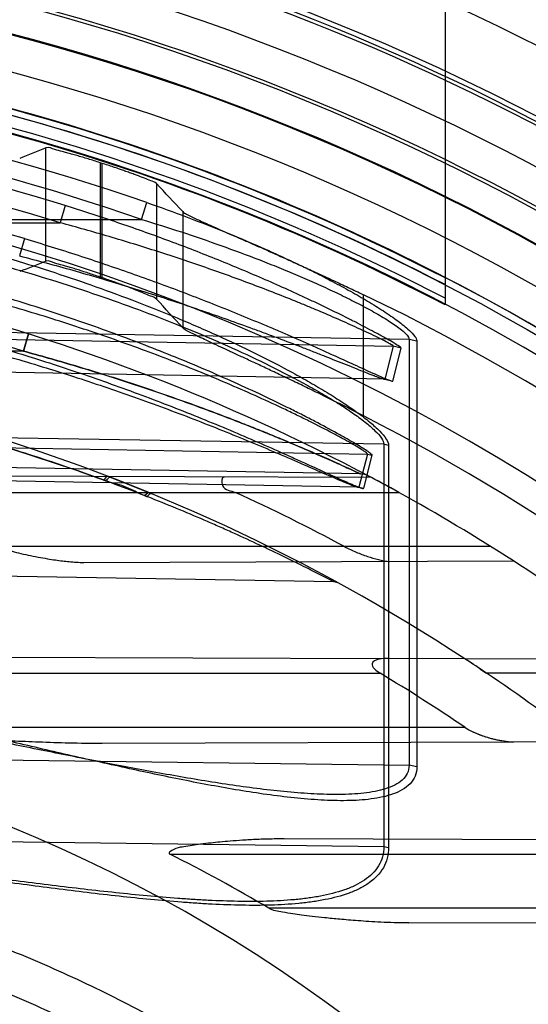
# Model space of a CAD drawing. Header units: millimetres. Extents: x 0 to 297, y 0 to 210.
# Tile 50 of 256: x 146.9301 to 147.0144, y 91.4179 to 91.5812. Entities that reach past the tile are written whole.
import ezdxf

# ---------------------------------------------------------------- set-up
doc = ezdxf.new("R2010")
doc.units = ezdxf.units.MM
doc.header["$LTSCALE"] = 16.335
doc.layers.get('0').update_dxf_attribs({"linetype": 'CONTINUOUS'})
for name, color, linetype in [('01_GLOBAL', 7, 'CONTINUOUS'), ('INTFCLR_1', 7, 'CONTINUOUS'), ('INTFCLR_144815', 7, 'CONTINUOUS')]:
    doc.layers.add(name, color=color, linetype=linetype)

msp = doc.modelspace()

# ---------------------------------------------------------------- linework, layer by layer
at = {"color": 7, "linetype": 'Continuous'}
msp.add_circle((147.7028034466, 92.1254639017), 2.28, dxfattribs=at)
at = {"color": 9, "linetype": 'Continuous'}
msp.add_arc((147.7028034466, 92.1254639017), 2.2507792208, 182.9674534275, 267.0325465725, dxfattribs=at)
at = {"layer": '01_GLOBAL', "color": 7, "linetype": 'Continuous'}
msp.add_circle((147.7028034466, 92.1254639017), 2.31, dxfattribs=at)
at = {"layer": 'INTFCLR_1', "color": 6, "linetype": 'Continuous'}
for p, q in [((147.0006356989, 91.705296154), (147.0006356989, 91.5338848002)), ((146.9514451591, 91.502796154), (146.9519271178, 91.50259789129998)), ((147.003905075, 91.4751983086), (146.9911526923, 91.47524282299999)), ((147.0120154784, 91.4614223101), (147.0232658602, 91.46146158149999))]:
    msp.add_line(p, q, dxfattribs=at)
at = {"layer": 'INTFCLR_1', "color": 9, "linetype": 'Continuous'}
for p, q in [((146.9503000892, 91.5480799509), (146.9512280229, 91.5508703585)), ((146.9376538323, 91.5503850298), (146.9368146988, 91.54752321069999)), ((146.8266356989, 91.5480799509), (146.9503000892, 91.5480799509)), ((146.8506356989, 91.54752320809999), (146.9368146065, 91.54752320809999)), ((146.9308989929, 91.5448958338), (146.9300996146, 91.5420215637)), ((146.9946795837, 91.528169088), (146.8535833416, 91.530559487)), ((146.8535833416, 91.52948491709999), (146.9920326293, 91.5270700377)), ((146.9315782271, 91.5290901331), (146.9307336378, 91.52622735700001)), ((146.9307336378, 91.52622735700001), (146.9315782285, 91.5290901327)), ((146.994679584, 91.528169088), (146.9946795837, 91.45752017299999)), ((146.9959774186, 91.52785796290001), (146.9946795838, 91.528169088)), ((146.9959774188, 91.52785796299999), (146.9959774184, 91.4572788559)), ((146.9307336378, 91.52622735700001), (146.8506356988, 91.52622735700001)), ((146.9920326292, 91.5270700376), (146.990652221, 91.5215924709)), ((146.9919774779, 91.52125764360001), (146.9933480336, 91.5267402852)), ((146.9933480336, 91.5267402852), (146.9920326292, 91.5270700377)), ((146.9906522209, 91.5215924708), (146.8535833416, 91.52398327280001)), ((146.990652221, 91.5215924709), (146.9919774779, 91.52125764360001)), ((146.9904780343, 91.5107670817), (146.8326356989, 91.5134411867)), ((146.8326356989, 91.511860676), (146.9877702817, 91.5091547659)), ((146.9904780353, 91.5107670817), (146.9904780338, 91.44402270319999)), ((146.9912744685, 91.5105716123), (146.9904780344, 91.5107670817)), ((146.9912744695, 91.5105716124), (146.991274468, 91.4438710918)), ((146.986619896, 91.50585374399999), (146.8535833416, 91.5081759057)), ((146.9877702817, 91.5091547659), (146.9863558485, 91.5036777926)), ((146.9871699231, 91.5034669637), (146.9885780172, 91.5089472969)), ((146.9877702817, 91.5091547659), (146.9885780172, 91.5089472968)), ((146.9863558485, 91.5036777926), (146.8326356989, 91.5063590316)), ((146.9884467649, 91.5052522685), (146.8915173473, 91.5055906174)), ((146.9863558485, 91.5036777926), (146.9871699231, 91.5034669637)), ((146.8922430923, 91.502796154), (146.9929641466, 91.502796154)), ((146.9507953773, 91.50227934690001), (146.9514451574, 91.5027961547)), ((147.008235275, 91.493796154), (146.926188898, 91.493796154)), ((146.9822175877, 91.4879278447), (146.8326356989, 91.4905388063)), ((146.9407433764, 91.4911735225), (147.0119716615, 91.49142215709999)), ((146.9035309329, 91.47554868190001), (146.9911526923, 91.47524282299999)), ((147.0350701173, 91.4750895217), (147.003905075, 91.4751983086)), ((146.8266356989, 91.472796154), (146.9898811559, 91.472796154)), ((147.0380017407, 91.472796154), (147.0075233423, 91.472796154)), ((147.0039576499, 91.463796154), (146.8944553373, 91.463796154)), ((146.9437845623, 91.4611841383), (147.0120154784, 91.4614223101)), ((146.8535833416, 91.4593742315), (146.9946795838, 91.45752017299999)), ((146.9959774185, 91.4572788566), (146.9946795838, 91.45752017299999)), ((146.8326356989, 91.4460968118), (146.9904780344, 91.44402270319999)), ((147.032664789, 91.44509791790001), (146.973970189, 91.44530280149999)), ((146.9549877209, 91.44279615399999), (147.0313801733, 91.44279615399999)), ((146.9904780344, 91.44402270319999), (146.9912744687, 91.4438710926)), ((147.0413799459, 91.43379615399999), (146.9714198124, 91.43379615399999)), ((146.9946540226, 91.4313617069), (147.0473700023, 91.43154572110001))]:
    msp.add_line(p, q, dxfattribs=at)
at = {"layer": 'INTFCLR_1', "color": 7, "linetype": 'Continuous'}
for p, q in [((146.9514451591, 91.502796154), (146.9448683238, 91.50540899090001)), ((146.9451096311, 91.5053159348), (146.949770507, 91.50347777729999)), ((146.9929641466, 91.502796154), (146.9916295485, 91.5035312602)), ((147.006412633, 91.4735412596), (147.0075233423, 91.472796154)), ((147.0089912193, 91.4618089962), (147.0111384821, 91.46146131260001))]:
    msp.add_line(p, q, dxfattribs=at)
at = {"layer": 'INTFCLR_1', "color": 6, "linetype": 'Continuous'}
for centre, radius, start, end in [((146.8326356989, 91.21329615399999), 0.36591769, 62.6696856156, 90.00000000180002), ((146.8326356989, 91.21329615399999), 0.3629177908, 62.4245665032, 90), ((146.8326356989, 91.21329615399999), 0.3620710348, 270, 90.00000002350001), ((146.8328686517, 91.21329348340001), 0.3530026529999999, 72.7321003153, 86.6152856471), ((146.8326356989, 91.21329615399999), 0.3440948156, 270, 90.00000002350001), ((146.8320992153, 91.2107903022), 0.3211890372, 61.7776811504, 65.3868155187), ((146.8326356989, 91.21329615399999), 0.330931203, 57.18603115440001, 61.0218089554), ((146.8342855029, 91.21392606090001), 0.3020325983, 55.82187042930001, 58.9917382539), ((146.8326356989, 91.21329615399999), 0.312931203, 52.4700577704, 56.0223614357), ((146.8424927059, 91.2179042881), 0.2514587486, 59.1550388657, 63.4249459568)]:
    msp.add_arc(centre, radius, start, end, dxfattribs=at)
at = {"layer": 'INTFCLR_1', "color": 9, "linetype": 'Continuous'}
for centre, radius, start, end in [((146.8326356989, 91.21329615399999), 0.3649325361, 62.58972046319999, 87.6442799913), ((146.8326356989, 91.2132961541), 0.3619407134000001, 62.3438421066, 87.6442799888), ((146.8337322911, 91.21339865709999), 0.3573407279, 70.80368684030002, 87.7501121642), ((146.8337755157, 91.213397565), 0.3543871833, 70.8036894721, 86.80439256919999), ((146.8329253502, 91.2133173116), 0.3499809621, 72.73193137, 86.6160883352), ((146.8324070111, 91.2132960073), 0.3459177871, 73.4574954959, 86.4686572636), ((146.8326356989, 91.21329615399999), 0.330931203, 61.9120625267, 89.9999999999), ((146.8326876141, 91.2132937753), 0.3279336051, 72.6035705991, 86.3466731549), ((146.8326356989, 91.21329615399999), 0.312931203, 56.81755615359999, 90), ((146.9865675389, 91.5028542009), 0.003, 62.0044590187, 88.99999997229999), ((146.9586783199, 91.5208983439), 0.0202189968, 247.0530898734, 248.5131805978), ((146.8326356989, 91.21329615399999), 0.330931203, 52.2866422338, 57.18603115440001), ((146.9821861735, 91.4861281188), 0.0018, 61.2710318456, 88.99999997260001), ((146.8326356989, 91.21329615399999), 0.2529307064, 22.4933176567, 89.9999999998)]:
    msp.add_arc(centre, radius, start, end, dxfattribs=at)
at = {"layer": 'INTFCLR_1', "color": 7, "linetype": 'Continuous'}
for centre, radius, start, end in [((146.83385674, 91.2155543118), 0.3283640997, 61.28315898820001, 61.91451140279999), ((146.8412232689, 91.2291776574), 0.3128768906, 61.267211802, 61.93014629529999), ((146.8326356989, 91.21329615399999), 0.330931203, 61.0218089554, 61.9120625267), ((146.8903799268, 91.3553559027), 0.1595848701, 67.6576901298, 68.1513111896), ((146.8326356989, 91.21329615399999), 0.312931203, 56.0223614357, 56.81755615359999), ((146.9266504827, 91.3561982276), 0.1418777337, 56.3102727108, 57.0084549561)]:
    msp.add_arc(centre, radius, start, end, dxfattribs=at)
at = {"layer": 'INTFCLR_1', "color": 9, "linetype": 'Continuous'}
for points, knots in [([(146.9512280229, 91.5508703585), (146.9534664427, 91.5500910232), (146.9579160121, 91.5484777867), (146.9645116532, 91.5458839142), (146.9699301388, 91.543571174), (146.9742057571, 91.5416240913), (146.9773662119, 91.5401188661), (146.9804683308, 91.53856962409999), (146.9834846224, 91.5369836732), (146.9863801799, 91.53537106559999), (146.9891078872, 91.5337457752), (146.9912389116, 91.53236553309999), (146.9931047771, 91.531036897), (146.9944885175, 91.5299389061), (146.9955640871, 91.5288364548), (146.9959774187, 91.52814570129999), (146.9959774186, 91.52785796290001)], [0, 0, 0, 0, 0.1399170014, 0.2793576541, 0.4183287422, 0.4876370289, 0.5566821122, 0.6249632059, 0.6923126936, 0.7578375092, 0.8205796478, 0.8797551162, 0.9075609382, 0.9559781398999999, 0.9830143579, 1, 1, 1, 1]), ([(146.9885780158, 91.5089472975), (146.9885998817, 91.509032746), (146.9882506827, 91.5092544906), (146.9878108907, 91.509627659), (146.9868898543, 91.51019030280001), (146.9857484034, 91.5108900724), (146.9843322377, 91.511706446), (146.9820944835, 91.5129601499), (146.9796398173, 91.51427252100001), (146.9770126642, 91.5156273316), (146.9741404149, 91.51707149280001), (146.9703818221, 91.5188917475), (146.9657137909, 91.52104472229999), (146.9592363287, 91.5238884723), (146.9508861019, 91.52728556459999), (146.9423331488, 91.530416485), (146.9353448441, 91.5327680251), (146.9282608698, 91.5350142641), (146.9211062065, 91.5370785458), (146.9138919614, 91.5389591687), (146.9066495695, 91.5407146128), (146.8939591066, 91.543448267), (146.875706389, 91.5464230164), (146.8540221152, 91.5484901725), (146.8396438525, 91.54893121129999), (146.8326356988, 91.5489265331)], [0, 0, 0, 0, 0.00162462, 0.005738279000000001, 0.0122045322, 0.020624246, 0.0307531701, 0.0421855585, 0.06792149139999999, 0.08199191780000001, 0.09663587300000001, 0.1271351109, 0.1589097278, 0.191316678, 0.2574313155, 0.3249182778, 0.3590433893, 0.3932372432, 0.4617974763, 0.496170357, 0.5305546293, 0.5990535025, 0.7352415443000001, 0.8709143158, 1, 1, 1, 1]), ([(146.8935998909, 91.5498361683), (146.8983955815, 91.5489785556), (146.9079298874, 91.5470548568), (146.9220557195, 91.543530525), (146.9359486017, 91.5393633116), (146.9473142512, 91.5353344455), (146.9551345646, 91.5322025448), (146.9595557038, 91.5303200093), (146.9639060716, 91.52838961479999), (146.9691987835, 91.525890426), (146.9743277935, 91.5232427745), (146.9782563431, 91.5210496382), (146.9810431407, 91.5194009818), (146.9836521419, 91.5177510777), (146.986026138, 91.5161222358), (146.9880823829, 91.5145570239), (146.9897256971, 91.5130932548), (146.9908312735, 91.5118427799), (146.9912744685, 91.51094405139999), (146.9912744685, 91.5105716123)], [0, 0, 0, 0, 0.1368680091, 0.2731479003, 0.4088782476, 0.5442043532, 0.6117611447, 0.6455181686, 0.6791986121, 0.7454685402, 0.8099256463, 0.8413136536, 0.871861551, 0.9008796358, 0.9280292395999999, 0.952698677, 0.9735151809, 0.9895366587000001, 1, 1, 1, 1]), ([(146.9933480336, 91.5267402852), (146.9933792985, 91.52686583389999), (146.9927574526, 91.527110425), (146.992134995, 91.5276478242), (146.9907652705, 91.528362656), (146.989335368, 91.5291725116), (146.9877732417, 91.5299991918), (146.9862149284, 91.53081197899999), (146.9839890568, 91.5319448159), (146.981682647, 91.53308318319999), (146.9793052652, 91.5342230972), (146.9768367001, 91.5353841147), (146.9736936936, 91.5368201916), (146.9685674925, 91.5390753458), (146.9620244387, 91.5417929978), (146.9540238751, 91.5448667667), (146.9458900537, 91.5477474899), (146.9404074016, 91.5495290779), (146.9376538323, 91.5503850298)], [0, 0, 0, 0, 0.0064003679, 0.0232334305, 0.0481998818, 0.07868972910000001, 0.1059654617, 0.1352473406, 0.1657372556, 0.2294765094, 0.2624929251, 0.2961588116, 0.3644239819, 0.4334261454, 0.5731906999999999, 0.7148597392, 0.8573560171, 1, 1, 1, 1]), ([(146.8933131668, 91.5480799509), (146.8980804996, 91.5472576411), (146.9075629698, 91.54544715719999), (146.9216134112, 91.5420989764), (146.9354324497, 91.53814275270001), (146.9467412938, 91.53431392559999), (146.9545255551, 91.5313373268), (146.9589228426, 91.5295435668), (146.9632513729, 91.52771395), (146.9685129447, 91.5253348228), (146.9736178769, 91.5228199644), (146.9775261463, 91.5207314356), (146.980299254, 91.5191655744), (146.9828935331, 91.5175952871), (146.9852553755, 91.5160473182), (146.9872988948, 91.5145590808), (146.9889351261, 91.51316816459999), (146.9900283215, 91.5119836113), (146.9904816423, 91.511122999), (146.9904780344, 91.5107670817)], [0, 0, 0, 0, 0.137561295, 0.2744141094, 0.4105726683, 0.5461541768, 0.6137615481, 0.64752046, 0.6811904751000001, 0.7473830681, 0.8116887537, 0.8429640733, 0.87337893, 0.9022313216, 0.9291876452, 0.9536238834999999, 0.9741733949, 0.9898789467, 1, 1, 1, 1]), ([(146.9920326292, 91.5270700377), (146.9920661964, 91.52718658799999), (146.9914337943, 91.52738700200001), (146.9908349, 91.5278641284), (146.9894688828, 91.52847941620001), (146.9880551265, 91.5291846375), (146.986505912, 91.52990190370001), (146.9849613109, 91.53060766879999), (146.9827536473, 91.53159119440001), (146.9804671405, 91.5325786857), (146.9781109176, 91.53356672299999), (146.9756626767, 91.53457338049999), (146.9725456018, 91.5358177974), (146.9674602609, 91.5377710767), (146.9609696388, 91.5401219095), (146.9530375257, 91.5427750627), (146.9449732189, 91.5452570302), (146.9395424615, 91.5467883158), (146.9368146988, 91.54752321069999)], [0, 0, 0, 0, 0.006167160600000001, 0.0227374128, 0.0474255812, 0.0776420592, 0.1047099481, 0.1337973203, 0.1641109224, 0.2275550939, 0.260453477, 0.2940215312, 0.3621540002, 0.4311060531, 0.5710097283, 0.7131243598, 0.8563550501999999, 1, 1, 1, 1]), ([(146.9503000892, 91.5480799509), (146.9525177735, 91.54740939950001), (146.9569259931, 91.5460217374), (146.9634662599, 91.5437841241), (146.9688433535, 91.541787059), (146.9730847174, 91.54009829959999), (146.9762202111, 91.5387994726), (146.9792950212, 91.5374552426), (146.9822868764, 91.5360840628), (146.9851569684, 91.53468528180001), (146.9878608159, 91.53327779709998), (146.9899749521, 91.5320783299), (146.991823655, 91.5309301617), (146.9931963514, 91.5299800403), (146.9942459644, 91.529033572), (146.994685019, 91.52842407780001), (146.9946795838, 91.528169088)], [0, 0, 0, 0, 0.1416399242, 0.2825011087, 0.4225524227, 0.492254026, 0.5615861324, 0.6300255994, 0.6973979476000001, 0.7627772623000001, 0.8251826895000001, 0.8837747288, 0.911188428, 0.9585091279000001, 0.9844076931, 1, 1, 1, 1]), ([(146.9877702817, 91.5091547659), (146.9877924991, 91.50923726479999), (146.9874414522, 91.50944837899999), (146.9870086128, 91.5098033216), (146.9860907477, 91.5103388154), (146.9849566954, 91.5110048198), (146.9835480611, 91.5117817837), (146.9813222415, 91.512975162), (146.9788809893, 91.51422388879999), (146.9762686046, 91.5155126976), (146.9734114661, 91.5168868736), (146.9696726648, 91.518618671), (146.965029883, 91.52066639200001), (146.9585856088, 91.5233714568), (146.9502783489, 91.5266018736), (146.9417736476, 91.5295767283), (146.9348245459, 91.53181066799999), (146.9277771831, 91.5339451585), (146.9206610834, 91.53590571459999), (146.9134869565, 91.5376911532), (146.9062823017, 91.5393580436), (146.8936550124, 91.5419535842), (146.8754987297, 91.54477508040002), (146.8539244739, 91.54673465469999), (146.8396164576, 91.5471518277), (146.832635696, 91.5471468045)], [0, 0, 0, 0, 0.0015875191, 0.005652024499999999, 0.0120574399, 0.0204079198, 0.0304610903, 0.0418143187, 0.0673891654, 0.08137944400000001, 0.0959450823, 0.1262962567, 0.1579362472, 0.190224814, 0.2561523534, 0.3235168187, 0.357604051, 0.3917751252, 0.4603324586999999, 0.4947236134, 0.5291383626, 0.5977313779, 0.7342178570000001, 0.8702910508, 1, 1, 1, 1]), ([(146.9308989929, 91.5448958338), (146.9338773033, 91.5440112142), (146.9397950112, 91.54217051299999), (146.94857242, 91.5391949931), (146.957218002, 91.5360242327), (146.9643183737, 91.5332261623), (146.9692283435, 91.5311944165), (146.9720050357, 91.5300190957), (146.9747329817, 91.52884768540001), (146.9774166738, 91.5276717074), (146.98004391, 91.5265002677), (146.982519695, 91.5253854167), (146.9848848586, 91.52430758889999), (146.9871205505, 91.5232856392), (146.9886014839, 91.5226127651), (146.9898222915, 91.5220636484), (146.9907187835, 91.5216798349), (146.9913777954, 91.5213986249), (146.991682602, 91.5213148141), (146.9919651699, 91.52120859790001), (146.9919774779, 91.52125764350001)], [0, 0, 0, 0, 0.1421649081, 0.2835408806, 0.4240419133, 0.5634912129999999, 0.6327207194, 0.6671819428, 0.7014588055, 0.7685666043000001, 0.8012506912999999, 0.8330851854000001, 0.8928023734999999, 0.9202158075, 0.9454950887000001, 0.9674170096, 0.9809471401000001, 0.991242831, 0.9976861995, 1, 1, 1, 1]), ([(146.9300996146, 91.5420215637), (146.9330496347, 91.54126273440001), (146.938910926, 91.53968236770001), (146.9476122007, 91.53712048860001), (146.9561830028, 91.5343855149), (146.9632253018, 91.53196680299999), (146.9680961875, 91.5302079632), (146.970849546, 91.52919038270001), (146.973553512, 91.5281762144), (146.9762142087, 91.52715733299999), (146.9788194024, 91.5261416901), (146.9812738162, 91.5251750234), (146.9836191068, 91.5242399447), (146.9858358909, 91.5233527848), (146.9873047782, 91.5227689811), (146.9885146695, 91.5222910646), (146.9894054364, 91.5219601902), (146.9900557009, 91.52171042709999), (146.9903646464, 91.52164829), (146.9906382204, 91.5215442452), (146.9906522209, 91.5215924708)], [0, 0, 0, 0, 0.1428660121, 0.2846936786, 0.425393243, 0.564789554, 0.63390109, 0.6682815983, 0.7024641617, 0.7693491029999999, 0.8019079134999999, 0.8336114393, 0.8930666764, 0.9203587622, 0.9455324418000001, 0.9673772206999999, 0.9808763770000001, 0.9911706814, 0.9976447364, 1, 1, 1, 1]), ([(146.8326356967, 91.5405657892), (146.8396234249, 91.5405611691), (146.8539334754, 91.540094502), (146.8754695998, 91.5379802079), (146.8935437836, 91.5349851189), (146.9078805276, 91.5318772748), (146.9167976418, 91.5296369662), (146.92388903, 91.52767092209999), (146.9309110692, 91.5256019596), (146.9395535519, 91.5228306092), (146.9497132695, 91.5192238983), (146.9579783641, 91.5160123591), (146.9643932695, 91.5133668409), (146.9689904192, 91.5114031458), (146.9726871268, 91.5097754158), (146.9755234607, 91.50850362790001), (146.9781216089, 91.50732769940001), (146.9805570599, 91.5062138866), (146.9827908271, 91.50519751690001), (146.9842102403, 91.5045588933), (146.985355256, 91.50406182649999), (146.9863090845, 91.50366162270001), (146.9867507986, 91.5035270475), (146.9871520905, 91.5033978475), (146.9871699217, 91.5034669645)], [0, 0, 0, 0, 0.1307897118, 0.2677697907, 0.4047496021, 0.4734241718, 0.5423054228, 0.5768037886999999, 0.6111558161, 0.6793183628, 0.746648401, 0.8129134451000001, 0.8452601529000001, 0.8765233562, 0.9064770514, 0.92086191, 0.9347014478, 0.9598634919, 0.9709448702, 0.9807221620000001, 0.9887877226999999, 0.9948915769, 0.9986639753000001, 1, 1, 1, 1]), ([(146.832635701, 91.538923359), (146.8395951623, 91.53891908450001), (146.853833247, 91.53847671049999), (146.8752572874, 91.5364712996), (146.8932337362, 91.53362980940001), (146.9074950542, 91.5306791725), (146.9163644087, 91.5285517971), (146.9234180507, 91.5266843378), (146.9304002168, 91.524719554), (146.9389935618, 91.5220873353), (146.9490976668, 91.5186600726), (146.9573193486, 91.5156068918), (146.9637006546, 91.5130913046), (146.9682729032, 91.51122420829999), (146.9719499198, 91.5096762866), (146.974771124, 91.50846679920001), (146.9773552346, 91.50734855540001), (146.9797776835, 91.5062891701), (146.9819996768, 91.5053227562), (146.9834113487, 91.50471502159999), (146.9845512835, 91.50424343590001), (146.9854984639, 91.5038601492), (146.98594129, 91.5037375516), (146.9863372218, 91.5036091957), (146.9863558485, 91.5036777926)], [0, 0, 0, 0, 0.1313495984, 0.2686565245, 0.4058580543, 0.4745887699, 0.543482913, 0.5779698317, 0.6122979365, 0.680374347, 0.7475662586, 0.8136422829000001, 0.8458776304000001, 0.877021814, 0.9068518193, 0.9211743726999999, 0.9349525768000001, 0.9600014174, 0.9710336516, 0.9807694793, 0.9888041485, 0.9948898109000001, 0.9986584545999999, 1, 1, 1, 1]), ([(146.9307336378, 91.52622735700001), (146.9334915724, 91.52547523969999), (146.9389747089, 91.5239226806), (146.9471092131, 91.52139572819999), (146.9551210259, 91.51869503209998), (146.9617003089, 91.5163032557), (146.9668699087, 91.5143115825), (146.970040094, 91.5130517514), (146.9725226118, 91.5120364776), (146.9749048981, 91.5110465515), (146.9777337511, 91.5098447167), (146.9804437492, 91.5086562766), (146.982432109, 91.5077698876), (146.9837657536, 91.50717222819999), (146.9848233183, 91.5066724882), (146.9858508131, 91.5062372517), (146.986102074, 91.5060497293), (146.9866944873, 91.5058524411), (146.9866198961, 91.50585374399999)], [0, 0, 0, 0, 0.1439991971, 0.2870321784, 0.429031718, 0.5698547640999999, 0.6396317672, 0.7080941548, 0.7416889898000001, 0.7747394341, 0.8380349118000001, 0.8965827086, 0.9235688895, 0.9481140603, 0.9691313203, 0.98564044, 0.9962420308, 1, 1, 1, 1]), ([(146.9866198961, 91.50585374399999), (146.9852527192, 91.50649069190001), (146.9833974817, 91.5073385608), (146.9810127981, 91.50840382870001), (146.9794520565, 91.50909285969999), (146.9772209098, 91.5100624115), (146.974298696, 91.5113043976), (146.9712965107, 91.512542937), (146.9688155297, 91.51353709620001), (146.9662718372, 91.51454263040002), (146.9617482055, 91.51628469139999), (146.9551810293, 91.5186737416), (146.9485153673, 91.5209232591), (146.9431033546, 91.5226387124), (146.9376317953, 91.52430382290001), (146.933498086, 91.52547331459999), (146.9307336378, 91.52622735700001)], [0, 0, 0, 0, 0.0759741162, 0.1027488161, 0.1315639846, 0.1619136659, 0.2252908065, 0.2915052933, 0.3255020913, 0.359924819, 0.4292864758, 0.5696782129, 0.7119073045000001, 0.7836250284, 0.8556590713, 1, 1, 1, 1]), ([(146.9307336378, 91.52622735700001), (146.9334915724, 91.52547523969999), (146.9389747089, 91.5239226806), (146.9471092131, 91.52139572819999), (146.9551210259, 91.51869503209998), (146.9617003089, 91.5163032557), (146.9668699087, 91.5143115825), (146.970040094, 91.5130517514), (146.9725226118, 91.5120364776), (146.9749048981, 91.5110465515), (146.9777337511, 91.5098447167), (146.9804437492, 91.5086562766), (146.982432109, 91.5077698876), (146.9837657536, 91.50717222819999), (146.9848233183, 91.5066724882), (146.9858508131, 91.5062372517), (146.986102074, 91.5060497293), (146.9866944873, 91.5058524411), (146.9866198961, 91.50585374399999)], [0, 0, 0, 0, 0.1439991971, 0.2870321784, 0.429031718, 0.5698547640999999, 0.6396317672, 0.7080941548, 0.7416889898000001, 0.7747394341, 0.8380349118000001, 0.8965827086, 0.9235688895, 0.9481140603, 0.9691313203, 0.98564044, 0.9962420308, 1, 1, 1, 1]), ([(146.9822175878, 91.4879278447), (146.981355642, 91.48837978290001), (146.9800522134, 91.4890555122), (146.9782398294, 91.4899790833), (146.9761449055, 91.49103334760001), (146.9738510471, 91.4921625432), (146.971388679, 91.4933459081), (146.9686769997, 91.4946262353), (146.9658621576, 91.4959180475), (146.9629602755, 91.4972108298), (146.9599408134, 91.49852826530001), (146.9545027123, 91.50082521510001), (146.9465237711, 91.50397216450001), (146.9383496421, 91.5068930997), (146.9316580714, 91.50909964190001), (146.9248557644, 91.511218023), (146.9162544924, 91.51366247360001), (146.9058229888, 91.5162544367), (146.8918285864, 91.51924044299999), (146.8742178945, 91.5220923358), (146.8532881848, 91.52408339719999), (146.8394068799, 91.52451417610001), (146.8326356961, 91.5245137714)], [0, 0, 0, 0, 0.0187784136, 0.0283277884, 0.0392482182, 0.0640293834, 0.0776580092, 0.09196060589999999, 0.1218891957, 0.1374137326, 0.153256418, 0.1854526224, 0.251312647, 0.3187201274, 0.3529062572, 0.3872583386, 0.456181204, 0.5254040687, 0.5946131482, 0.7322372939, 0.8693511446, 1, 1, 1, 1]), ([(146.8326357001, 91.5245137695), (146.8372264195, 91.52451021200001), (146.846618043, 91.5243175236), (146.8607713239, 91.5234065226), (146.8750631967, 91.52185176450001), (146.8892635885, 91.51967156), (146.9033697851, 91.516858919), (146.9138616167, 91.5142847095), (146.9208081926, 91.51235913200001), (146.9254105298, 91.5110308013), (146.9311052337, 91.5092886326), (146.9378490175, 91.5070602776), (146.9422945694, 91.50548633), (146.9444940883, 91.5046670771)], [0, 0, 0, 0, 0.1206088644, 0.2467093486, 0.3724880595, 0.4981837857, 0.6240325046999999, 0.7502704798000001, 0.7818918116, 0.8134145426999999, 0.8761180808, 0.9383352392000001, 1, 1, 1, 1]), ([(146.9512723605, 91.5020845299), (146.9513307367, 91.50216992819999), (146.9514867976, 91.5023735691), (146.9517615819, 91.50266614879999), (146.9519271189, 91.5025978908)], [0, 0, 0, 0, 0.3661711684, 1, 1, 1, 1]), ([(146.9959774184, 91.4572788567), (146.9959774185, 91.45674989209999), (146.9957896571, 91.4556950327), (146.994884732, 91.4543708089), (146.9935804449, 91.4534028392), (146.9920202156, 91.4527082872), (146.9902707, 91.4522206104), (146.9877076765, 91.45178393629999), (146.984283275, 91.4515889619), (146.9807631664, 91.4516873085), (146.977851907, 91.45189246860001), (146.9748518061, 91.4521767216), (146.9710599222, 91.45265149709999), (146.9649096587, 91.453602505), (146.9571193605, 91.45506394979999), (146.949280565, 91.45672992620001), (146.9429290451, 91.4581460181), (146.9365068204, 91.4596093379), (146.9252309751, 91.4622289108), (146.9090926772, 91.4659672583), (146.8928671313, 91.4694045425), (146.8798047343, 91.4718158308), (146.869960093, 91.4734118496), (146.8603921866, 91.474704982), (146.85409577, 91.4753667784), (146.8511047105, 91.4756332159)], [0, 0, 0, 0, 0.0105963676, 0.0207824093, 0.0313607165, 0.0427385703, 0.0548241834, 0.0676549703, 0.0947585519, 0.1233581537, 0.1381590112, 0.1532163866, 0.1837214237, 0.214695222, 0.2778732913, 0.3424670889, 0.3752260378, 0.408232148, 0.4744158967, 0.6071221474, 0.7400789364, 0.8066160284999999, 0.8731960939, 0.9398449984, 1, 1, 1, 1]), ([(146.9946795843, 91.45752017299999), (146.9946795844, 91.4570601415), (146.9944818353, 91.45612196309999), (146.9935700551, 91.45498486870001), (146.9922843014, 91.45416338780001), (146.9907451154, 91.4535710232), (146.9890149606, 91.45315499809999), (146.9864734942, 91.45278342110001), (146.9830812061, 91.45262311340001), (146.9795918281, 91.4527157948), (146.9767043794, 91.45289947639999), (146.9737298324, 91.4531514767), (146.969970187, 91.4535694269), (146.9638728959, 91.45440266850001), (146.9561483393, 91.45567806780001), (146.9483710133, 91.45712801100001), (146.9420703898, 91.45835780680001), (146.9357015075, 91.459626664), (146.9245177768, 91.461894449), (146.9085049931, 91.4651212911), (146.8924134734, 91.4680739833), (146.8794628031, 91.4701383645), (146.8696992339, 91.47150216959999), (146.8610675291, 91.47250491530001), (146.8556873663, 91.4730090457), (146.8535833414, 91.47318617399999)], [0, 0, 0, 0, 0.0095232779, 0.019046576, 0.0293793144, 0.0407832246, 0.0530488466, 0.066146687, 0.0939047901, 0.123214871, 0.1383768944, 0.1537950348, 0.1850089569, 0.2166729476, 0.2811818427, 0.3470566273, 0.3804442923, 0.4140742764, 0.4814920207, 0.6166745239, 0.7522231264, 0.8201302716, 0.8881422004, 0.9562897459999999, 1, 1, 1, 1]), ([(146.9904780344, 91.44402270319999), (146.9904780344, 91.4434547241), (146.9903405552, 91.44233785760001), (146.9896758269, 91.44079501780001), (146.9886295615, 91.4394877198), (146.9872855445, 91.4384068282), (146.9857087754, 91.43752209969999), (146.9832972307, 91.43654492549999), (146.980641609, 91.43589283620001), (146.9778502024, 91.43545020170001), (146.9748724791, 91.4351215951), (146.971015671, 91.4349176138), (146.9662561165, 91.4349124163), (146.9621917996, 91.43506039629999), (146.9588728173, 91.4352499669), (146.9554843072, 91.43548455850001), (146.9512028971, 91.4358478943), (146.9460174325, 91.43636765), (146.9390065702, 91.4371497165), (146.9301694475, 91.4382405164), (146.9194997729, 91.43962009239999), (146.9087451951, 91.4409991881), (146.8942546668, 91.44276566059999), (146.8796498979, 91.44431181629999), (146.8667882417, 91.4453518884), (146.8593860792, 91.4458473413), (146.8486219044, 91.4464635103), (146.8397000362, 91.4467580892), (146.8326356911, 91.44684854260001)], [0, 0, 0, 0, 0.0104860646, 0.0204761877, 0.0306271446, 0.0410848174, 0.0521313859, 0.0638920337, 0.0890319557, 0.1023818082, 0.1160723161, 0.1443183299, 0.1736348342, 0.2039189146, 0.219389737, 0.2350089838, 0.2666261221, 0.2987127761, 0.3312205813, 0.3968618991, 0.4630987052, 0.529845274, 0.597038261, 0.7326043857, 0.8009458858, 0.8352534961, 0.8695669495, 1, 1, 1, 1]), ([(146.9912744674, 91.4438710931), (146.9912744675, 91.4432737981), (146.9911373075, 91.44210334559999), (146.9904724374, 91.4404817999), (146.9894224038, 91.43910375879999), (146.9880706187, 91.4379627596), (146.9864842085, 91.4370288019), (146.9840617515, 91.43599863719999), (146.9813893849, 91.4353086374), (146.9785811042, 91.434840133), (146.9755878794, 91.43449177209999), (146.9717104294, 91.4342737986), (146.9669254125, 91.43426437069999), (146.9628396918, 91.4344168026), (146.9595033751, 91.43461365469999), (146.9560969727, 91.4348578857), (146.9517929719, 91.4352369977), (146.9465803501, 91.4357801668), (146.9395325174, 91.4365982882), (146.9306491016, 91.43774042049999), (146.9199238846, 91.43918584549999), (146.9091132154, 91.4406313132), (146.8945478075, 91.44248296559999), (146.8798666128, 91.44410356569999), (146.8669362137, 91.4451924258), (146.8594949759, 91.4457103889), (146.8486854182, 91.446352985), (146.8397267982, 91.4466582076), (146.8326356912, 91.44674946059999)], [0, 0, 0, 0, 0.0109495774, 0.0213196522, 0.0317515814, 0.042393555, 0.05355310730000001, 0.0653771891, 0.09055277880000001, 0.1038959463, 0.1175707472, 0.1457706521, 0.1750333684, 0.2052626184, 0.220706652, 0.2362998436, 0.2678673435, 0.2999076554, 0.3323720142, 0.397933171, 0.4640942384, 0.5307643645, 0.5978761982, 0.7332556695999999, 0.8014900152, 0.8357407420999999, 0.869995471, 1, 1, 1, 1])]:
    msp.add_open_spline(points, degree=3, knots=knots, dxfattribs=at)
at = {"layer": 'INTFCLR_1', "color": 7, "linetype": 'Continuous'}
for points, knots in [([(146.9448683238, 91.50540899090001), (146.944833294, 91.5054390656), (146.9444382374, 91.5054679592), (146.9442515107, 91.505048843), (146.9440818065, 91.504795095)], [0, 0, 0, 0, 0.1313723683, 1, 1, 1, 1]), ([(146.9440818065, 91.504795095), (146.9447647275, 91.50455383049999), (146.9460351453, 91.5042918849), (146.947799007, 91.5037285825), (146.9492935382, 91.5029719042), (146.9502880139, 91.5024938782), (146.9507953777, 91.5022793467)], [0, 0, 0, 0, 0.302215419, 0.5396466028, 0.7701500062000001, 1, 1, 1, 1]), ([(146.9444940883, 91.5046670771), (146.9445504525, 91.50476749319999), (146.9446973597, 91.504987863), (146.9449352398, 91.5053831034), (146.9451096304, 91.5053159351)], [0, 0, 0, 0, 0.3812620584, 1, 1, 1, 1]), ([(146.8944553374, 91.46379615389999), (146.8952074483, 91.4636556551), (146.8969132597, 91.46347358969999), (146.8991720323, 91.46329115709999), (146.9012702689, 91.4631409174), (146.9030783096, 91.46301936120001), (146.9050510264, 91.46289339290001), (146.907205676, 91.46276095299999), (146.9095555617, 91.46261985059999), (146.9121150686, 91.46247008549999), (146.9149056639, 91.4623111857), (146.9179544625, 91.46214241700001), (146.9212910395, 91.461962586), (146.9249504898, 91.4617737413), (146.9289835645, 91.4615804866), (146.9334663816, 91.46139371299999), (146.9384481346, 91.4612224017), (146.9419494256, 91.4611949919), (146.9437845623, 91.4611841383)], [0, 0, 0, 0, 0.0464524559, 0.1039735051, 0.1376438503, 0.1741562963, 0.2139944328, 0.2576554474, 0.3052176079, 0.3569188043, 0.4133153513, 0.4749160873, 0.5423024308, 0.6161812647, 0.6973861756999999, 0.7874396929, 0.8885822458, 1, 1, 1, 1]), ([(147.0039574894, 91.4637963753), (147.0044190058, 91.4634812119), (147.0055363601, 91.46290041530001), (147.007501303, 91.46216228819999), (147.0097070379, 91.4616118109), (147.0112820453, 91.46141586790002), (147.0120147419, 91.4614216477)], [0, 0, 0, 0, 0.1975772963, 0.4426438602, 0.7409574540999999, 1, 1, 1, 1]), ([(147.0039576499, 91.463796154), (147.0043753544, 91.4635231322), (147.0053214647, 91.4630011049), (147.0070100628, 91.4623365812), (147.0082740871, 91.4619714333), (147.0089912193, 91.4618089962)], [0, 0, 0, 0, 0.2754339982, 0.5941494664, 1, 1, 1, 1]), ([(146.9739701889, 91.4453028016), (146.9734252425, 91.4453040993), (146.9723810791, 91.445298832), (146.9708787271, 91.4452646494), (146.969116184, 91.4451999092), (146.9671766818, 91.44509427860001), (146.9651248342, 91.4449422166), (146.9633931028, 91.44478504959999), (146.9617503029, 91.44461477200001), (146.9602111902, 91.4444226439), (146.9587346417, 91.4442319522), (146.9572836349, 91.4439352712), (146.9562638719, 91.4439311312), (146.9545837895, 91.4430031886), (146.9549877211, 91.44279615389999)], [0, 0, 0, 0, 0.0841623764, 0.1612544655, 0.2320746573, 0.3565503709, 0.461200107, 0.5498524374, 0.6249883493, 0.7166048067, 0.7880035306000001, 0.8591938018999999, 0.9298993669, 1, 1, 1, 1])]:
    msp.add_open_spline(points, degree=3, knots=knots, dxfattribs=at)
at = {"layer": 'INTFCLR_1', "color": 6, "linetype": 'Continuous'}
for points, knots in [([(146.964029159, 91.5053375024), (146.9635574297, 91.5053391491), (146.9635113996, 91.5030054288), (146.9651400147, 91.50313088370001), (146.9658712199, 91.502796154)], [0, 0, 0, 0, 0.3697215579, 1, 1, 1, 1]), ([(146.926188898, 91.493796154), (146.926955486, 91.49354325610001), (146.9282038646, 91.4931825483), (146.9299887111, 91.4927339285), (146.9315455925, 91.4923825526), (146.9331392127, 91.4920614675), (146.9346578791, 91.4917909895), (146.9363682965, 91.49152476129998), (146.9383728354, 91.4912770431), (146.9399334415, 91.49117069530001), (146.9407433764, 91.4911735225)], [0, 0, 0, 0, 0.163280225, 0.2626467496, 0.3722503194, 0.486078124, 0.5914423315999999, 0.6842478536, 0.8361709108, 1, 1, 1, 1]), ([(146.9839875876, 91.493796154), (146.9846149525, 91.49345921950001), (146.9858648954, 91.4928745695), (146.9877448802, 91.4921545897), (146.9895992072, 91.49160645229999), (146.9908610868, 91.49134846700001), (146.9915006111, 91.4913506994)], [0, 0, 0, 0, 0.2687741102, 0.5201216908, 0.7586232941, 1, 1, 1, 1]), ([(146.9911526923, 91.47524282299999), (146.9906681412, 91.4752445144), (146.9898014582, 91.4752723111), (146.987793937, 91.4743014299), (146.9892932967, 91.47314954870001), (146.9898811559, 91.472796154)], [0, 0, 0, 0, 0.2965482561, 0.5802242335, 1, 1, 1, 1]), ([(146.8326356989, 91.44336344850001), (146.8348936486, 91.44345964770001), (146.8394126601, 91.4435854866), (146.8461935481, 91.4435743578), (146.8529711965, 91.4433633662), (146.859739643, 91.4429526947), (146.866493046, 91.4423427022), (146.8732255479, 91.4415339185), (146.8799313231, 91.4405270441), (146.8866045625, 91.4393229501), (146.8932394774, 91.4379226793), (146.8998303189, 91.43632744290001), (146.9063713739, 91.4345386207), (146.912856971, 91.43255775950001), (146.9192814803, 91.4303865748), (146.9256393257, 91.4280269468), (146.9319249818, 91.4254809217), (146.9381330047, 91.4227507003), (146.9442580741, 91.4198386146), (146.9502947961, 91.4167472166), (146.9562380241, 91.4134791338), (146.9620824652, 91.4100372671), (146.9678231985, 91.406424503), (146.973455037, 91.4026440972), (146.9789732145, 91.3986992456), (146.9843727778, 91.3945934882), (146.989649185, 91.390330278), (146.9947977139, 91.3859134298), (146.9998140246, 91.3813466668), (147.0046936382, 91.3766340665), (147.0094324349, 91.3717796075), (147.0140261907, 91.36678761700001), (147.018471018, 91.36166231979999), (147.0227629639, 91.35640827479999), (147.026898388, 91.3510299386), (147.0308736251, 91.3455320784), (147.0346852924, 91.3399193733), (147.0383300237, 91.3341967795), (147.0418047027, 91.3283691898), (147.0451062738, 91.32244172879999), (147.0482319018, 91.3164194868), (147.0511788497, 91.31030773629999), (147.0539445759, 91.3041117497), (147.0565266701, 91.2978369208), (147.0589228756, 91.2914887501), (147.0603950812, 91.2872112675), (147.0610994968, 91.2850622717)], [0, 0, 0, 0, 0.0227205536, 0.0454410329, 0.06816134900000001, 0.09088163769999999, 0.1136018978, 0.1363221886, 0.1590426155, 0.1817632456, 0.2044840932, 0.2272051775, 0.2499266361, 0.2726484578, 0.2953706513, 0.3180932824, 0.3408163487, 0.363539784, 0.3862638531, 0.4089891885, 0.4317141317, 0.4544408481, 0.4771673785, 0.4998953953, 0.5226228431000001, 0.5453516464, 0.5680799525, 0.5908095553, 0.6135387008, 0.6362690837, 0.6589990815, 0.6817302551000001, 0.7044610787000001, 0.7271930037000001, 0.7499246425, 0.7726572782, 0.7953897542, 0.8181230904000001, 0.8408563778, 0.8635903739, 0.8863244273, 0.90905904, 0.9317938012, 0.9545290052, 0.9772643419, 1, 1, 1, 1]), ([(146.8326356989, 91.43684951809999), (146.8370934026, 91.4370324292), (146.8460221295, 91.4371307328), (146.8593965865, 91.4364777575), (146.8727322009, 91.4350215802), (146.8860227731, 91.43275670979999), (146.8991901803, 91.4296831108), (146.9119493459, 91.4258772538), (146.9244276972, 91.42133923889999), (146.9366204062, 91.41607317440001), (146.9486732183, 91.40998030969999), (146.9603342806, 91.4031720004), (146.9715563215, 91.3956772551), (146.9823021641, 91.3875235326), (146.9925323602, 91.378741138), (147.0022137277, 91.3693599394), (147.0113088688, 91.3594178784), (147.0197869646, 91.34894903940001), (147.0276126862, 91.3379999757), (147.0347635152, 91.32660613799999), (147.0412169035, 91.3148041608), (147.0469483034, 91.30263928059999), (147.0519351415, 91.2901631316), (147.0561630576, 91.2774165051), (147.0596198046, 91.26443869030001), (147.062293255, 91.2512742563), (147.0641729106, 91.23797325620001), (147.065251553, 91.22458944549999), (147.0655262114, 91.2111788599), (147.0649983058, 91.19778888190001), (147.0636720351, 91.18446362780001), (147.0615523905, 91.171242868), (147.0586468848, 91.1581723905), (147.0549655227, 91.14529814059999), (147.0505224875, 91.1326698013), (147.0453357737, 91.1203369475), (147.0394268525, 91.10834549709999), (147.0328159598, 91.0967324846), (147.025529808, 91.085543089), (147.017595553, 91.07481608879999), (147.0090432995, 91.06458805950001), (146.9998957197, 91.0548854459), (146.990192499, 91.0457509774), (146.9799629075, 91.0372101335), (146.9692487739, 91.02929684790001), (146.9580859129, 91.02203789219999), (146.946519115, 91.01546018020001), (146.9346012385, 91.009590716), (146.9226185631, 91.0045493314), (146.9109496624, 91.0004116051), (146.9001136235, 90.9972091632), (146.890303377, 90.99481493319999), (146.8815652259, 90.99306878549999), (146.8732657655, 90.9917310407), (146.8646870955, 90.9906692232), (146.8551490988, 90.9898778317), (146.8443424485, 90.989471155), (146.8367080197, 90.989575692), (146.8326356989, 90.98974278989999)], [0, 0, 0, 0, 0.0185657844, 0.0371317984, 0.05569073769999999, 0.0743563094, 0.09320240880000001, 0.1119235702, 0.129729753, 0.1484268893, 0.1671582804, 0.1858963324, 0.2045840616, 0.2232805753, 0.241995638, 0.2606572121, 0.2793460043, 0.298034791, 0.3166822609, 0.3353170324, 0.3539796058, 0.3726237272, 0.3912431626, 0.4098577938, 0.4284754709, 0.4470981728, 0.4657246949, 0.4843423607, 0.5029403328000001, 0.5215094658, 0.5400731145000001, 0.5586325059, 0.5771954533, 0.5957587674, 0.6143211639, 0.6328711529, 0.651401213, 0.6699184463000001, 0.6884460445, 0.7069331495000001, 0.7254085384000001, 0.7438945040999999, 0.7623917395, 0.7808314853, 0.7993176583, 0.8177869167, 0.8362093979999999, 0.8546575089, 0.8730374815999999, 0.8902753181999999, 0.9061521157, 0.9200376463, 0.9322836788, 0.9432240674, 0.9550134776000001, 0.9682465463, 0.9830392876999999, 1, 1, 1, 1]), ([(146.9946540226, 91.4313617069), (146.9938327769, 91.4313588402), (146.9922694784, 91.43138331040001), (146.9900446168, 91.4314730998), (146.9880547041, 91.43158717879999), (146.986271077, 91.43171121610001), (146.9846680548, 91.43183906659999), (146.9828206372, 91.4320015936), (146.9808169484, 91.4321993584), (146.9787143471, 91.4324305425), (146.9769667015, 91.432650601), (146.97532802, 91.43287169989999), (146.9735169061, 91.4332010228), (146.9720996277, 91.4333902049), (146.9714198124, 91.43379615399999)], [0, 0, 0, 0, 0.1052042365, 0.2002447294, 0.2852279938, 0.3605262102, 0.4292791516, 0.4912288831, 0.5980941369, 0.6872129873, 0.7621402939, 0.8238790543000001, 0.8985687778, 1, 1, 1, 1])]:
    msp.add_open_spline(points, degree=3, knots=knots, dxfattribs=at)
at = {"layer": 'INTFCLR_144815', "color": 9, "linetype": 'Continuous'}
for p, q in [((146.9344776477, 91.5411245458), (146.9344776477, 91.5599394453)), ((146.9434653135, 91.557484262), (146.9434653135, 91.53851086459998)), ((146.9438060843, 91.5383945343), (146.9438060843, 91.5573743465)), ((146.9527937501, 91.5540238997), (146.9527937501, 91.5348630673)), ((146.9571457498, 91.5493669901), (146.9571457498, 91.53008938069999)), ((146.9871046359, 91.51549670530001), (146.9871046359, 91.53559270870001))]:
    msp.add_line(p, q, dxfattribs=at)
at = {"layer": 'INTFCLR_144815', "color": 6, "linetype": 'Continuous'}
for radius in [0.3828680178, 0.364857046]:
    msp.add_circle((146.8326356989, 91.21329615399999), radius, dxfattribs=at)
for radius, start, end in [(0.5278075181, 313.9937911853, 154.5150993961), (0.5098075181, 312.9543589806, 154.5144414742), (0.5060455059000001, 71.6563998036, 156.0440844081), (0.4979109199, 70.9981667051, 162.0018332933), (0.49294334, 282.2440355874, 71.2863570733), (0.3966228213, 45.0000000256, 314.9999999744), (0.3959130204, 44.99999995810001, 315.0000000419), (0.3953393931, 44.99999997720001, 315.0000000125), (0.3833823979, 47.86578076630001, 312.1342192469), (0.3779020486, 45.72777364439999, 314.2722263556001), (0.3659046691, 45.6663486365, 314.3336513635), (0.366, 57.4833087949, 79.3673701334), (0.3615918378, 72.0945480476, 72.1512840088), (0.343580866, 71.1214044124, 71.1814515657), (0.3574013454, 25.6072723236, 64.3927276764), (0.3393903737, 27.0737153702, 62.92628462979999)]:
    msp.add_arc((146.8326356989, 91.21329615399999), radius, start, end, dxfattribs=at)
at = {"layer": 'INTFCLR_144815', "color": 9, "linetype": 'Continuous'}
for centre, radius, start, end in [((146.8326356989, 91.21329615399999), 0.5240974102, 71.617857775, 156.0236179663), ((146.8326356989, 91.21329615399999), 0.5180976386, 71.6178577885, 156.0236179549), ((146.8326356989, 91.21329615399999), 0.4958612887, 70.768222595, 162.2317774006), ((146.8326356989, 91.21329615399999), 0.5237295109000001, 40.82000966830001, 69.7456365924), ((146.8326356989, 91.21329615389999), 0.5057308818, 41.0185890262, 70.4297169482), ((146.8326356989, 91.21329615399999), 0.4997304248, 40.8200096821, 70.5083984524), ((146.8326356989, 91.21329615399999), 0.4131757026, 52.2436298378, 307.7563701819), ((146.8326356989, 91.21329615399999), 0.4071801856, 52.2436298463, 75.5403197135), ((146.8326356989, 91.21329615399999), 0.3891912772, 52.5411294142, 307.4588705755), ((146.8326356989, 91.21329615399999), 0.3777730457, 45.7280221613, 314.2719778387), ((146.8326356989, 91.21329615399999), 0.3717739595, 45.73034182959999, 314.2696581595), ((146.8326378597, 91.2132971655), 0.4417306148, 292.4997540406, 54.09645665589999)]:
    msp.add_arc(centre, radius, start, end, dxfattribs=at)
at = {"layer": 'INTFCLR_144815', "color": 6, "linetype": 'Continuous'}
for centre, major_axis, ratio, start_param, end_param in [((147.1842916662, 91.21329615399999), (0.5277520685, 0), 0.7456587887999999, 2.0638918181, 2.0732771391), ((146.3037042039, 91.21329615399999), (0.7938005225, 0), 0.7456587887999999, 0.6038052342, 0.6133947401), ((147.162707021, 91.21329615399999), (0.4953586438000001, 0), 0.7456587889, 2.0496201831, 2.0595447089), ((146.3252888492, 91.21329615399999), (0.7614070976, 0), 0.7456587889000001, 0.5919499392, 0.6021168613)]:
    msp.add_ellipse(centre, major_axis=major_axis, ratio=ratio, start_param=start_param, end_param=end_param, dxfattribs=at)
for points, knots in [([(146.9434653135, 91.557484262), (146.9431316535, 91.5575917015), (146.9424688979, 91.5578027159), (146.9414853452, 91.55810863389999), (146.9405297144, 91.55839898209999), (146.9396142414, 91.55866987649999), (146.9387504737, 91.5589202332), (146.9379480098, 91.5591415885), (146.9370218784, 91.5594084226), (146.9358967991, 91.5595983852), (146.9349424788, 91.560125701), (146.9344776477, 91.5599394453)], [0, 0, 0, 0, 0.1127761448, 0.223771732, 0.3313923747, 0.4340915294, 0.5309760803, 0.6205644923, 0.7024344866, 0.8388913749, 1, 1, 1, 1]), ([(146.9527937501, 91.5540238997), (146.9525533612, 91.5542785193), (146.951812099, 91.5544643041), (146.9507459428, 91.5549551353), (146.949693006, 91.55533497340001), (146.9487252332, 91.5556946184), (146.9479519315, 91.5559711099), (146.9471998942, 91.55623540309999), (146.9464428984, 91.55649777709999), (146.9456222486, 91.5567764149), (146.944730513, 91.55707334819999), (146.9441113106, 91.557275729), (146.9438060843, 91.5573743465)], [0, 0, 0, 0, 0.1094304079, 0.2230663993, 0.3723568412, 0.457156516, 0.5460546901, 0.6289204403, 0.7062841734, 0.7964222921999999, 0.8997592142, 1, 1, 1, 1]), ([(146.9571457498, 91.5493669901), (146.9573104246, 91.5491889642), (146.9579896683, 91.5488532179), (146.9589290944, 91.5483652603), (146.9600455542, 91.54785239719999), (146.9611294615, 91.5473593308), (146.9623778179, 91.5468032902), (146.9637708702, 91.54618808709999), (146.9653057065, 91.545513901), (146.966993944, 91.5447731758), (146.968819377, 91.5439705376), (146.9707792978, 91.543104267), (146.9728514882, 91.5421821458), (146.9750455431, 91.5411977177), (146.9773402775, 91.54015757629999), (146.9797204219, 91.5390662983), (146.9821514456, 91.5379385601), (146.9846201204, 91.53677779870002), (146.9862703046, 91.5359925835), (146.9871046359, 91.53559270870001)], [0, 0, 0, 0, 0.0220566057, 0.0669989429, 0.09741344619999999, 0.1335175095, 0.1753822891, 0.2216792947, 0.2720311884, 0.3278486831, 0.389357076, 0.4533970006, 0.5227418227, 0.5956436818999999, 0.672114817, 0.7518899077, 0.8337892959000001, 0.9158511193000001, 1, 1, 1, 1]), ([(146.9434653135, 91.53851086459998), (146.9431306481, 91.5386249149), (146.9424659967, 91.5388489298), (146.941479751, 91.5391738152), (146.9405220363, 91.5394821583), (146.9396051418, 91.53976986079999), (146.9387407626, 91.54003566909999), (146.9379382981, 91.5402709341), (146.9370137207, 91.5405535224), (146.9358911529, 91.54076050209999), (146.9349440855, 91.5413050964), (146.9344776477, 91.5411245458)], [0, 0, 0, 0, 0.1132281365, 0.2246140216, 0.332539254, 0.4354202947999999, 0.5324089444, 0.6219790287, 0.7037566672, 0.8398244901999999, 1, 1, 1, 1]), ([(146.9527937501, 91.5348630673), (146.9525479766, 91.53512972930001), (146.9517814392, 91.5353367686), (146.9506769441, 91.5358669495), (146.9495771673, 91.5362853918), (146.948551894, 91.5366844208), (146.9476812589, 91.53701202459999), (146.9467584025, 91.53735281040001), (146.9457960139, 91.53770025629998), (146.9448077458, 91.5380494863), (146.9441412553, 91.53827991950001), (146.9438060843, 91.5383945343)], [0, 0, 0, 0, 0.1125708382, 0.230568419, 0.3859711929, 0.4756994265, 0.5724421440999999, 0.6746373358, 0.7810981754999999, 0.8900432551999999, 1, 1, 1, 1]), ([(146.9871046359, 91.51549670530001), (146.9862182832, 91.5159497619), (146.9844520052, 91.51684586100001), (146.9818236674, 91.5181596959), (146.9792442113, 91.51943063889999), (146.9767449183, 91.52064552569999), (146.9743374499, 91.52180115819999), (146.9720486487, 91.5228877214), (146.9698856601, 91.52390493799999), (146.9678675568, 91.5248472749), (146.9660017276, 91.5257145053), (146.9642989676, 91.52650466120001), (146.9627680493, 91.52721735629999), (146.9614108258, 91.52785250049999), (146.9602391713, 91.5284126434), (146.9592429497, 91.52888803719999), (146.9582374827, 91.52942792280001), (146.95747067, 91.52972905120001), (146.9571457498, 91.53008938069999)], [0, 0, 0, 0, 0.08958981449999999, 0.1782538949, 0.2644597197, 0.3483927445, 0.4283589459, 0.5048037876, 0.5764207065, 0.6434829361, 0.7052602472, 0.7616011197, 0.8124264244, 0.8572534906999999, 0.89643507, 0.9293997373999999, 0.9563322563, 1, 1, 1, 1])]:
    msp.add_open_spline(points, degree=3, knots=knots, dxfattribs=at)

doc.saveas('drawing.dxf')
